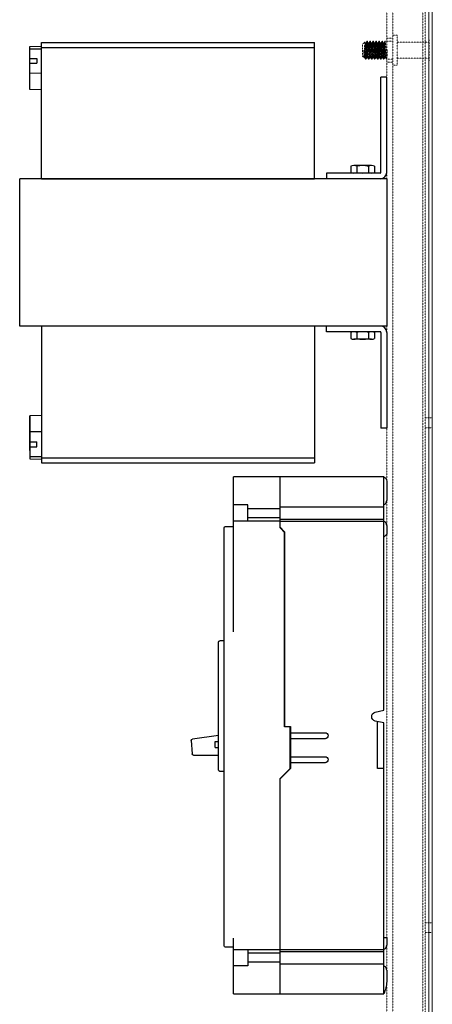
# Model space of a CAD drawing. Header units: inches. Extents: x 2954 to 6480, y 249 to 2776.
# Tile 104 of 105: x 6261 to 6480, y 1995 to 2515. Entities that reach past the tile are written whole.
import ezdxf

# ---------------------------------------------------------------- set-up
doc = ezdxf.new("R2010")
doc.units = ezdxf.units.IN
doc.header["$MEASUREMENT"] = 0
doc.linetypes.add('HIDDEN', pattern=[0.2, 0.1, -0.1])
doc.layers.add('PWR_0300HP', color=7, linetype='Continuous')

# ---------------------------------------------------------------- blocks, each defined once
blk = doc.blocks.new('L-FRAME SIDE')
at = {"ltscale": 25.1}
for p, q in [((5831.26, 10130.06), (5831.26, 10119.79)), ((5832.83, 10008.96), (5832.83, 10132.23)), ((5832.83, 10132.23), (5912.23, 10132.23)), ((5887.62, 10105.25), (5887.62, 10132.23)), ((5912.23, 10050.47), (5912.23, 10132.23)), ((5887.62, 10116.48), (5832.83, 10116.48)), ((5904.69, 10115.53), (5887.62, 10115.53)), ((5904.69, 10108.81), (5904.69, 10117.55)), ((5904.69, 10117.55), (5912.23, 10117.55)), ((5887.62, 10109.88), (5832.83, 10109.88)), ((5887.62, 10108.86), (5832.83, 10108.86)), ((5904.69, 10110.82), (5887.62, 10110.82)), ((5887.62, 10108.81), (5912.23, 10108.81)), ((5831.26, 10106.57), (5831.26, 10102)), ((5885.23, 10102.87), (5887.62, 10105.25)), ((5885.23, 10000.15), (5885.23, 10102.87)), ((5887.62, 10105.63), (5885.26, 10103.27)), ((5885.26, 10103.27), (5885.26, 10000.45)), ((5916.45, 10106.04), (5912.23, 10106.04)), ((5917.24, 9884.58), (5917.24, 10105.25)), ((5831.26, 10102), (5832.83, 10100.43)), ((5919.4, 10045.72), (5917.24, 10045.72)), ((5920.18, 9977.44), (5920.18, 10044.93)), ((5837.34, 10007.91), (5832.83, 10008.96)), ((5832.83, 10002.33), (5837.28, 10003.24)), ((5832.83, 9859.18), (5832.83, 10002.33)), ((5836.03, 9978.23), (5836.03, 10002.99)), ((5885.26, 10000.45), (5882.06, 10000.45)), ((5882.06, 10000.45), (5882.06, 9978.23)), ((5882.31, 9978.25), (5882.31, 10000.15)), ((5882.31, 10000.15), (5885.23, 10000.15)), ((5882.06, 9997.11), (5863.81, 9997.11)), ((5863.81, 9993.94), (5882.06, 9993.94)), ((5920.18, 9995.67), (5933.86, 9993.71)), ((5921.96, 9992.4), (5920.18, 9992.4)), ((5921.96, 9989.35), (5920.18, 9989.35)), ((5921.96, 9989.35), (5921.96, 9992.4)), ((5934.53, 9992.89), (5934.15, 9985.98)), ((5882.06, 9984.41), (5863.81, 9984.41)), ((5933.36, 9985.24), (5920.18, 9985.24)), ((5832.83, 9978.23), (5836.03, 9978.23)), ((5863.81, 9981.24), (5882.06, 9981.24)), ((5882.06, 9978.23), (5887.62, 9972.66)), ((5887.62, 9972.94), (5882.31, 9978.25)), ((5887.62, 9859.18), (5887.62, 9972.94)), ((5917.24, 9976.65), (5919.4, 9976.65)), ((5832.83, 9888.82), (5831.26, 9888.82)), ((5831.26, 9888.82), (5831.26, 9884.84)), ((5912.23, 9859.18), (5912.23, 9888.57)), ((5887.62, 9882.55), (5832.83, 9882.55)), ((5887.62, 9881.53), (5832.83, 9881.53)), ((5912.23, 9882.6), (5887.62, 9882.6)), ((5887.62, 9880.58), (5904.69, 9880.58)), ((5904.69, 9882.6), (5904.69, 9873.86)), ((5912.23, 9883.79), (5916.45, 9883.79)), ((5887.62, 9874.93), (5832.83, 9874.93)), ((5887.62, 9875.87), (5904.69, 9875.87)), ((5904.69, 9873.86), (5912.23, 9873.86)), ((5831.26, 9871.62), (5831.26, 9865.6)), ((5912.23, 9859.18), (5832.83, 9859.18))]:
    blk.add_line(p, q, dxfattribs=at)
for centre, radius, start, end in [((5833.54, 10130.06), 2.29, 108.1262, 180), ((5916.45, 10105.25), 0.787, 0, 90), ((5919.4, 10044.93), 0.787, 0, 90), ((5836.8, 10005.58), 2.39, 281.6056, 76.843), ((5863.81, 9995.52), 1.59, 90, 270), ((5933.75, 9992.93), 0.787, 356.8, 81.8541), ((5863.81, 9982.82), 1.59, 90, 270), ((5933.36, 9986.03), 0.787, 270, 356.8), ((5919.4, 9977.44), 0.787, 270, 0), ((5916.45, 9884.58), 0.787, 270, 0), ((5845.13, 9865.6), 13.87, 180, 207.5699)]:
    blk.add_arc(centre, radius, start, end, dxfattribs=at)
for points in [[(5832.83, 10117.47), (5832.21, 10117.82), (5831.71, 10118.35), (5831.38, 10119.03), (5831.26, 10119.79)], [(5831.26, 10106.57), (5831.38, 10107.32), (5831.71, 10108), (5832.21, 10108.53), (5832.82, 10108.88)], [(5832.82, 9882.52), (5832.21, 9882.87), (5831.71, 9883.4), (5831.38, 9884.08), (5831.26, 9884.84)], [(5832.83, 9882.52), (5832.82, 9882.52)], [(5831.26, 9871.62), (5831.38, 9872.37), (5831.71, 9873.05), (5832.21, 9873.58), (5832.83, 9873.94)]]:
    blk.add_spline(points, degree=3, dxfattribs=at)

msp = doc.modelspace()

# ---------------------------------------------------------------- linework, layer by layer
at = {"color": 7, "linetype": 'Continuous', "lineweight": 15}
for p, q in [((6477.64, 939.37), (6477.64, 2581.85)), ((6479.53, 807.54), (6479.53, 2581.85))]:
    msp.add_line(p, q, dxfattribs=at)
at = {"color": 7, "linetype": 'HIDDEN', "lineweight": 0}
for p, q in [((6475.77, 2577.83), (6475.77, 942.55)), ((6477.66, 942.55), (6477.66, 2577.83)), ((6455.41, 2524.7), (6455.41, 949.9)), ((6458.59, 2524.7), (6458.59, 949.9)), ((6474.46, 2524.7), (6474.46, 949.9)), ((6443.85, 2503.68), (6442.71, 2502.54)), ((6442.71, 2499.3), (6442.71, 2502.54)), ((6444.57, 2503.21), (6444.18, 2503.21)), ((6445.27, 2504.07), (6445.07, 2504.07)), ((6446.16, 2503.21), (6445.76, 2503.21)), ((6446.86, 2504.07), (6446.66, 2504.07)), ((6447.75, 2503.21), (6447.35, 2503.21)), ((6448.44, 2504.07), (6448.24, 2504.07)), ((6449.34, 2503.21), (6448.94, 2503.21)), ((6450.03, 2504.07), (6449.83, 2504.07)), ((6450.92, 2503.21), (6450.53, 2503.21)), ((6451.62, 2504.07), (6451.42, 2504.07)), ((6452.51, 2503.21), (6452.11, 2503.21)), ((6453.21, 2504.07), (6453.01, 2504.07)), ((6454.1, 2503.21), (6453.7, 2503.21)), ((6458.59, 2504.07), (6454.59, 2504.07)), ((6458.59, 2505.65), (6455.41, 2505.65)), ((6460.95, 2507.24), (6458.59, 2507.24)), ((6460.95, 2499.3), (6460.95, 2507.24)), ((6477.64, 2503.5), (6460.95, 2503.5)), ((6477.89, 2504.85), (6477.64, 2504.85)), ((6477.89, 2499.3), (6477.89, 2504.85)), ((6442.71, 2496.07), (6442.71, 2499.3)), ((6443.38, 2495.4), (6443.38, 2499.4)), ((6454.4, 2499.3), (6454.89, 2499.3)), ((6454.89, 2499.3), (6455.29, 2499.3)), ((6455.29, 2499.3), (6455.79, 2499.3)), ((6460.95, 2491.37), (6460.95, 2499.3)), ((6477.89, 2493.75), (6477.89, 2499.3)), ((6442.71, 2496.07), (6443.38, 2495.4)), ((6443.38, 2495.4), (6443.78, 2495.4)), ((6444.24, 2496.52), (6444.24, 2494.6)), ((6444.24, 2494.54), (6444.47, 2494.54)), ((6444.97, 2495.4), (6445.37, 2495.4)), ((6445.86, 2494.54), (6446.06, 2494.54)), ((6446.56, 2495.4), (6446.95, 2495.4)), ((6447.45, 2494.54), (6447.65, 2494.54)), ((6448.15, 2495.4), (6448.54, 2495.4)), ((6449.04, 2494.54), (6449.24, 2494.54)), ((6449.73, 2495.4), (6450.13, 2495.4)), ((6450.63, 2494.54), (6450.82, 2494.54)), ((6451.32, 2495.4), (6451.72, 2495.4)), ((6452.21, 2494.54), (6452.41, 2494.54)), ((6452.91, 2495.4), (6453.3, 2495.4)), ((6453.8, 2494.54), (6454, 2494.54)), ((6454.5, 2495.4), (6454.89, 2495.4)), ((6455.39, 2494.54), (6458.59, 2494.54)), ((6455.41, 2492.95), (6458.59, 2492.95)), ((6460.95, 2495.11), (6477.64, 2495.11)), ((6477.64, 2493.75), (6477.89, 2493.75)), ((6458.59, 2491.37), (6460.95, 2491.37)), ((6477.66, 2305.04), (6475.77, 2305.04)), ((6479.53, 2305.03), (6477.64, 2305.03)), ((6475.77, 2299.88), (6477.66, 2299.88)), ((6477.64, 2299.87), (6479.53, 2299.87)), ((6477.66, 2038.34), (6475.77, 2038.34)), ((6479.53, 2038.33), (6477.64, 2038.33)), ((6475.77, 2033.18), (6477.66, 2033.18)), ((6477.64, 2033.17), (6479.53, 2033.17))]:
    msp.add_line(p, q, dxfattribs=at)
at = {"color": 7, "linetype": 'HIDDEN', "lineweight": 0, "flags": 128}
for points in [[(6443.38, 2495.4), (6443.38, 2495.4), (6443.48, 2495.7), (6443.58, 2496.54), (6443.68, 2497.81), (6443.78, 2499.3), (6443.88, 2500.8), (6443.98, 2502.06), (6444.08, 2502.91), (6444.18, 2503.21), (6444.18, 2503.21)], [(6443.78, 2495.4), (6443.88, 2495.7), (6443.98, 2496.54), (6444.08, 2497.81), (6444.18, 2499.3), (6444.28, 2500.8), (6444.38, 2502.06), (6444.47, 2502.91)], [(6444.24, 2496.52), (6444.18, 2497.97), (6444.13, 2499.55), (6444.07, 2501.08), (6444.02, 2502.35), (6443.96, 2503.26), (6443.91, 2503.69), (6443.88, 2503.65)], [(6444.2, 2503.19), (6443.95, 2503.62), (6443.91, 2503.68)], [(6444.2, 2503.13), (6444.28, 2502.91), (6444.38, 2502.06), (6444.47, 2500.8), (6444.57, 2499.3), (6444.67, 2497.81), (6444.77, 2496.54), (6444.87, 2495.7), (6444.97, 2495.4), (6444.97, 2495.4)], [(6444.24, 2496.52), (6444.28, 2495.94), (6444.38, 2494.9), (6444.47, 2494.54), (6444.57, 2494.9), (6444.67, 2495.94), (6444.77, 2497.48), (6444.87, 2499.3), (6444.97, 2501.13), (6445.07, 2502.67), (6445.17, 2503.7), (6445.27, 2504.07), (6445.27, 2504.07)], [(6444.24, 2494.6), (6444.28, 2494.54), (6444.38, 2494.9), (6444.47, 2495.94), (6444.57, 2497.48), (6444.67, 2499.3), (6444.77, 2501.13), (6444.87, 2502.67), (6444.97, 2503.7), (6445.07, 2504.07), (6445.17, 2503.7), (6445.27, 2502.67), (6445.37, 2501.13), (6445.47, 2499.3), (6445.57, 2497.48), (6445.66, 2495.94), (6445.76, 2494.9), (6445.86, 2494.54), (6445.96, 2494.9), (6446.06, 2495.94), (6446.16, 2497.48), (6446.26, 2499.3), (6446.36, 2501.13), (6446.46, 2502.67), (6446.56, 2503.7), (6446.66, 2504.07), (6446.76, 2503.7), (6446.86, 2502.67), (6446.95, 2501.13), (6447.05, 2499.3), (6447.15, 2497.48), (6447.25, 2495.94), (6447.35, 2494.9), (6447.45, 2494.54), (6447.55, 2494.9), (6447.65, 2495.94), (6447.75, 2497.48), (6447.85, 2499.3), (6447.95, 2501.13), (6448.05, 2502.67), (6448.15, 2503.7), (6448.24, 2504.07), (6448.34, 2503.7), (6448.44, 2502.67), (6448.54, 2501.13), (6448.64, 2499.3), (6448.74, 2497.48), (6448.84, 2495.94), (6448.94, 2494.9), (6449.04, 2494.54), (6449.14, 2494.9), (6449.24, 2495.94), (6449.34, 2497.48), (6449.44, 2499.3), (6449.53, 2501.13), (6449.63, 2502.67), (6449.73, 2503.7), (6449.83, 2504.07), (6449.93, 2503.7), (6450.03, 2502.67), (6450.13, 2501.13), (6450.23, 2499.3), (6450.33, 2497.48), (6450.43, 2495.94), (6450.53, 2494.9), (6450.63, 2494.54), (6450.73, 2494.9), (6450.82, 2495.94), (6450.92, 2497.48), (6451.02, 2499.3), (6451.12, 2501.13), (6451.22, 2502.67), (6451.32, 2503.7), (6451.42, 2504.07), (6451.52, 2503.7), (6451.62, 2502.67), (6451.72, 2501.13), (6451.82, 2499.3), (6451.92, 2497.48), (6452.01, 2495.94), (6452.11, 2494.9), (6452.21, 2494.54), (6452.31, 2494.9), (6452.41, 2495.94), (6452.51, 2497.48), (6452.61, 2499.3), (6452.71, 2501.13), (6452.81, 2502.67), (6452.91, 2503.7), (6453.01, 2504.07), (6453.11, 2503.7), (6453.21, 2502.67), (6453.3, 2501.13), (6453.4, 2499.3), (6453.5, 2497.48), (6453.6, 2495.94), (6453.7, 2494.9), (6453.8, 2494.54), (6453.9, 2494.9), (6454, 2495.94), (6454.1, 2497.48), (6454.2, 2499.3), (6454.3, 2501.13), (6454.4, 2502.67), (6454.5, 2503.7), (6454.59, 2504.07), (6454.69, 2503.7), (6454.79, 2502.67), (6454.89, 2501.13), (6454.99, 2499.3), (6455.09, 2497.48), (6455.19, 2495.94), (6455.29, 2494.9), (6455.39, 2494.54), (6455.49, 2494.9), (6455.59, 2495.94), (6455.69, 2497.48), (6455.79, 2499.3)], [(6445.05, 2504.05), (6444.8, 2503.62), (6444.55, 2503.19)], [(6444.55, 2503.13), (6444.57, 2503.21), (6444.67, 2502.91), (6444.77, 2502.06), (6444.87, 2500.8), (6444.97, 2499.3), (6445.07, 2497.81), (6445.17, 2496.54), (6445.27, 2495.7), (6445.34, 2495.48)], [(6445.04, 2495.6), (6445.07, 2495.7), (6445.17, 2496.54), (6445.27, 2497.81), (6445.37, 2499.3), (6445.47, 2500.8), (6445.57, 2502.06), (6445.66, 2502.91), (6445.76, 2503.21), (6445.76, 2503.21)], [(6445.79, 2503.19), (6445.54, 2503.62), (6445.29, 2504.05)], [(6445.29, 2503.98), (6445.37, 2503.7), (6445.47, 2502.67), (6445.57, 2501.13), (6445.66, 2499.3), (6445.76, 2497.48), (6445.86, 2495.94), (6445.96, 2494.9), (6446.06, 2494.54), (6446.13, 2494.78)], [(6445.37, 2495.4), (6445.47, 2495.7), (6445.57, 2496.54), (6445.66, 2497.81), (6445.76, 2499.3), (6445.86, 2500.8), (6445.96, 2502.06), (6446.06, 2502.91)], [(6445.79, 2503.13), (6445.86, 2502.91), (6445.96, 2502.06), (6446.06, 2500.8), (6446.16, 2499.3), (6446.26, 2497.81), (6446.36, 2496.54), (6446.46, 2495.7), (6446.56, 2495.4), (6446.56, 2495.4)], [(6446.64, 2504.05), (6446.39, 2503.62), (6446.14, 2503.19)], [(6446.14, 2503.13), (6446.16, 2503.21), (6446.26, 2502.91), (6446.36, 2502.06), (6446.46, 2500.8), (6446.56, 2499.3), (6446.66, 2497.81), (6446.76, 2496.54), (6446.86, 2495.7), (6446.93, 2495.48)], [(6446.63, 2495.6), (6446.66, 2495.7), (6446.76, 2496.54), (6446.86, 2497.81), (6446.95, 2499.3), (6447.05, 2500.8), (6447.15, 2502.06), (6447.25, 2502.91), (6447.35, 2503.21), (6447.35, 2503.21)], [(6447.38, 2503.19), (6447.13, 2503.62), (6446.88, 2504.05)], [(6446.88, 2503.98), (6446.95, 2503.7), (6447.05, 2502.67), (6447.15, 2501.13), (6447.25, 2499.3), (6447.35, 2497.48), (6447.45, 2495.94), (6447.55, 2494.9), (6447.65, 2494.54), (6447.71, 2494.78)], [(6446.95, 2495.4), (6447.05, 2495.7), (6447.15, 2496.54), (6447.25, 2497.81), (6447.35, 2499.3), (6447.45, 2500.8), (6447.55, 2502.06), (6447.65, 2502.91)], [(6447.38, 2503.13), (6447.45, 2502.91), (6447.55, 2502.06), (6447.65, 2500.8), (6447.75, 2499.3), (6447.85, 2497.81), (6447.95, 2496.54), (6448.05, 2495.7), (6448.15, 2495.4), (6448.15, 2495.4)], [(6448.22, 2504.05), (6447.97, 2503.62), (6447.72, 2503.19)], [(6447.72, 2503.13), (6447.75, 2503.21), (6447.85, 2502.91), (6447.95, 2502.06), (6448.05, 2500.8), (6448.15, 2499.3), (6448.24, 2497.81), (6448.34, 2496.54), (6448.44, 2495.7), (6448.52, 2495.48)], [(6447.75, 2494.9), (6447.85, 2495.94), (6447.95, 2497.48), (6448.05, 2499.3), (6448.15, 2501.13), (6448.24, 2502.67), (6448.34, 2503.7), (6448.44, 2504.07), (6448.54, 2503.7), (6448.64, 2502.67), (6448.74, 2501.13), (6448.84, 2499.3), (6448.94, 2497.48), (6449.04, 2495.94), (6449.14, 2494.9), (6449.24, 2494.54), (6449.34, 2494.9), (6449.44, 2495.94), (6449.53, 2497.48), (6449.63, 2499.3), (6449.73, 2501.13), (6449.83, 2502.67), (6449.93, 2503.7), (6450.03, 2504.07), (6450.03, 2504.07)], [(6448.21, 2495.6), (6448.24, 2495.7), (6448.34, 2496.54), (6448.44, 2497.81), (6448.54, 2499.3), (6448.64, 2500.8), (6448.74, 2502.06), (6448.84, 2502.91), (6448.94, 2503.21), (6448.94, 2503.21)], [(6448.97, 2503.19), (6448.72, 2503.62), (6448.47, 2504.05)], [(6448.54, 2495.4), (6448.64, 2495.7), (6448.74, 2496.54), (6448.84, 2497.81), (6448.94, 2499.3), (6449.04, 2500.8), (6449.14, 2502.06), (6449.24, 2502.91)], [(6448.97, 2503.13), (6449.04, 2502.91), (6449.14, 2502.06), (6449.24, 2500.8), (6449.34, 2499.3), (6449.44, 2497.81), (6449.53, 2496.54), (6449.63, 2495.7), (6449.73, 2495.4), (6449.73, 2495.4)], [(6449.81, 2504.05), (6449.56, 2503.62), (6449.31, 2503.19)], [(6449.31, 2503.13), (6449.34, 2503.21), (6449.44, 2502.91), (6449.53, 2502.06), (6449.63, 2500.8), (6449.73, 2499.3), (6449.83, 2497.81), (6449.93, 2496.54), (6450.03, 2495.7), (6450.11, 2495.48)], [(6449.8, 2495.6), (6449.83, 2495.7), (6449.93, 2496.54), (6450.03, 2497.81), (6450.13, 2499.3), (6450.23, 2500.8), (6450.33, 2502.06), (6450.43, 2502.91), (6450.53, 2503.21), (6450.53, 2503.21)], [(6450.55, 2503.19), (6450.3, 2503.62), (6450.05, 2504.05)], [(6450.05, 2503.98), (6450.13, 2503.7), (6450.23, 2502.67), (6450.33, 2501.13), (6450.43, 2499.3), (6450.53, 2497.48), (6450.63, 2495.94), (6450.73, 2494.9), (6450.82, 2494.54), (6450.89, 2494.78)], [(6450.13, 2495.4), (6450.23, 2495.7), (6450.33, 2496.54), (6450.43, 2497.81), (6450.53, 2499.3), (6450.63, 2500.8), (6450.73, 2502.06), (6450.82, 2502.91)], [(6450.55, 2503.13), (6450.63, 2502.91), (6450.73, 2502.06), (6450.82, 2500.8), (6450.92, 2499.3), (6451.02, 2497.81), (6451.12, 2496.54), (6451.22, 2495.7), (6451.32, 2495.4), (6451.32, 2495.4)], [(6451.4, 2504.05), (6451.15, 2503.62), (6450.9, 2503.19)], [(6450.9, 2503.13), (6450.92, 2503.21), (6451.02, 2502.91), (6451.12, 2502.06), (6451.22, 2500.8), (6451.32, 2499.3), (6451.42, 2497.81), (6451.52, 2496.54), (6451.62, 2495.7), (6451.69, 2495.48)], [(6451.39, 2495.6), (6451.42, 2495.7), (6451.52, 2496.54), (6451.62, 2497.81), (6451.72, 2499.3), (6451.82, 2500.8), (6451.92, 2502.06), (6452.01, 2502.91), (6452.11, 2503.21), (6452.11, 2503.21)], [(6452.14, 2503.19), (6451.89, 2503.62), (6451.64, 2504.05)], [(6451.64, 2503.98), (6451.72, 2503.7), (6451.82, 2502.67), (6451.92, 2501.13), (6452.01, 2499.3), (6452.11, 2497.48), (6452.21, 2495.94), (6452.31, 2494.9), (6452.41, 2494.54), (6452.48, 2494.78)], [(6451.72, 2495.4), (6451.82, 2495.7), (6451.92, 2496.54), (6452.01, 2497.81), (6452.11, 2499.3), (6452.21, 2500.8), (6452.31, 2502.06), (6452.41, 2502.91)], [(6452.14, 2503.13), (6452.21, 2502.91), (6452.31, 2502.06), (6452.41, 2500.8), (6452.51, 2499.3), (6452.61, 2497.81), (6452.71, 2496.54), (6452.81, 2495.7), (6452.91, 2495.4), (6452.91, 2495.4)], [(6452.99, 2504.05), (6452.74, 2503.62), (6452.49, 2503.19)], [(6452.49, 2503.13), (6452.51, 2503.21), (6452.61, 2502.91), (6452.71, 2502.06), (6452.81, 2500.8), (6452.91, 2499.3), (6453.01, 2497.81), (6453.11, 2496.54), (6453.21, 2495.7), (6453.28, 2495.48)], [(6452.51, 2494.9), (6452.61, 2495.94), (6452.71, 2497.48), (6452.81, 2499.3), (6452.91, 2501.13), (6453.01, 2502.67), (6453.11, 2503.7), (6453.21, 2504.07), (6453.3, 2503.7), (6453.4, 2502.67), (6453.5, 2501.13), (6453.6, 2499.3), (6453.7, 2497.48), (6453.8, 2495.94), (6453.9, 2494.9), (6454, 2494.54), (6454.06, 2494.78)], [(6452.98, 2495.6), (6453.01, 2495.7), (6453.11, 2496.54), (6453.21, 2497.81), (6453.3, 2499.3), (6453.4, 2500.8), (6453.5, 2502.06), (6453.6, 2502.91), (6453.7, 2503.21), (6453.7, 2503.21)], [(6453.73, 2503.19), (6453.48, 2503.62), (6453.23, 2504.05)], [(6453.3, 2495.4), (6453.4, 2495.7), (6453.5, 2496.54), (6453.6, 2497.81), (6453.7, 2499.3), (6453.8, 2500.8), (6453.9, 2502.06), (6454, 2502.91)], [(6453.73, 2503.13), (6453.8, 2502.91), (6453.9, 2502.06), (6454, 2500.8), (6454.1, 2499.3), (6454.2, 2497.81), (6454.3, 2496.54), (6454.4, 2495.7), (6454.5, 2495.4), (6454.5, 2495.4)], [(6454.57, 2504.05), (6454.32, 2503.62), (6454.07, 2503.19)], [(6454.07, 2503.13), (6454.1, 2503.21), (6454.2, 2502.91), (6454.3, 2502.06), (6454.4, 2500.8), (6454.5, 2499.3), (6454.59, 2497.81), (6454.69, 2496.54), (6454.79, 2495.7), (6454.87, 2495.48)], [(6443.76, 2495.42), (6444.01, 2494.99), (6444.26, 2494.56)], [(6444.54, 2494.7), (6444.79, 2495.12), (6445.04, 2495.54)], [(6445.34, 2495.42), (6445.59, 2494.99), (6445.84, 2494.56)], [(6446.13, 2494.7), (6446.38, 2495.12), (6446.62, 2495.54)], [(6446.93, 2495.42), (6447.18, 2494.99), (6447.43, 2494.56)], [(6447.71, 2494.7), (6447.96, 2495.12), (6448.21, 2495.54)], [(6448.52, 2495.42), (6448.77, 2494.99), (6449.02, 2494.56)], [(6449.3, 2494.7), (6449.55, 2495.12), (6449.8, 2495.54)], [(6450.11, 2495.42), (6450.36, 2494.99), (6450.61, 2494.56)], [(6450.89, 2494.7), (6451.14, 2495.12), (6451.39, 2495.54)], [(6451.69, 2495.42), (6451.94, 2494.99), (6452.19, 2494.56)], [(6452.48, 2494.7), (6452.73, 2495.12), (6452.97, 2495.54)], [(6453.28, 2495.42), (6453.53, 2494.99), (6453.78, 2494.56)], [(6454.06, 2494.7), (6454.31, 2495.12), (6454.56, 2495.54)], [(6454.87, 2495.42), (6455.12, 2494.99), (6455.37, 2494.56)]]:
    msp.add_lwpolyline(points, dxfattribs=at)
at = {"color": 7, "linetype": 'HIDDEN', "lineweight": 0}
for centre, radius, start, end in [((6044.96, 2520.83), 399.27, 356.366, 357.5279), ((5566.1, 2566.22), 882.94, 355.36703, 355.96331), ((5570.87, 2566.22), 882.94, 355.36703, 355.96331), ((6473.84, 2502.38), 30.61, 185.5872, 194.7202), ((6472.04, 2500.18), 28.67, 181.5583, 189.4474), ((6375.51, 2502.43), 78.95, 354.5294, 357.7303), ((6426.5, 2499.97), 28.4, 351.1654, 358.6664)]:
    msp.add_arc(centre, radius, start, end, dxfattribs=at)
at = {"layer": 'PWR_0300HP'}
for p, q in [((6272.97, 2431.4), (6272.97, 2503.41)), ((6272.97, 2503.41), (6417.31, 2503.41)), ((6417.31, 2431.4), (6417.31, 2503.41)), ((6266.75, 2501.37), (6272.97, 2501.48)), ((6266.75, 2478.6), (6266.75, 2501.37)), ((6266.75, 2500.06), (6272.97, 2500.06)), ((6272.97, 2500.84), (6417.31, 2500.84)), ((6266.75, 2494.98), (6270.56, 2494.98)), ((6266.75, 2492.44), (6270.56, 2492.44)), ((6270.56, 2494.98), (6270.56, 2492.44)), ((6272.97, 2487.02), (6266.75, 2487.13)), ((6272.97, 2478.49), (6266.75, 2478.6)), ((6436.44, 2438.01), (6436.44, 2434.75)), ((6447.38, 2438.34), (6438.04, 2438.34)), ((6439.64, 2437.98), (6439.64, 2434.77)), ((6445.79, 2437.98), (6445.79, 2434.77)), ((6448.98, 2438.01), (6448.98, 2434.75)), ((6272.97, 2431.4), (6417.31, 2431.4)), ((6447.38, 2434.42), (6438.04, 2434.42)), ((6272.97, 2353.62), (6272.97, 2281.41)), ((6417.31, 2353.62), (6417.31, 2281.41)), ((6436.43, 2350.24), (6436.43, 2346.98)), ((6447.37, 2350.57), (6438.03, 2350.57)), ((6447.37, 2346.65), (6438.03, 2346.65)), ((6439.62, 2350.21), (6439.62, 2347.01)), ((6445.77, 2350.21), (6445.77, 2347.01)), ((6448.97, 2350.24), (6448.97, 2346.98)), ((6272.97, 2306.3), (6266.75, 2306.19)), ((6266.75, 2306.19), (6266.75, 2283.42)), ((6272.97, 2297.77), (6266.75, 2297.66)), ((6266.75, 2292.35), (6270.56, 2292.35)), ((6266.75, 2289.81), (6270.56, 2289.81)), ((6270.56, 2289.81), (6270.56, 2292.35)), ((6266.75, 2284.73), (6272.97, 2284.73)), ((6272.97, 2283.97), (6417.31, 2283.97)), ((6266.75, 2283.42), (6272.97, 2283.31)), ((6272.97, 2281.41), (6417.31, 2281.41))]:
    msp.add_line(p, q, dxfattribs=at)
at = {"layer": 'PWR_0300HP', "color": 7}
for p, q in [((6455.41, 2485.17), (6452.39, 2485.17)), ((6452.39, 2434.83), (6452.39, 2485.17)), ((6455.41, 2434.83), (6455.41, 2485.17)), ((6455.41, 2431.4), (6261.41, 2431.4)), ((6261.41, 2353.62), (6261.41, 2431.4)), ((6451.98, 2434.42), (6423.66, 2434.42)), ((6423.66, 2434.42), (6423.66, 2431.4)), ((6455.41, 2431.4), (6455.41, 2353.62)), ((6455.41, 2353.62), (6261.41, 2353.62)), ((6423.66, 2350.6), (6423.66, 2353.62)), ((6451.98, 2350.6), (6423.66, 2350.6)), ((6452.39, 2350.19), (6452.39, 2299.64)), ((6455.41, 2350.19), (6455.41, 2299.64)), ((6455.41, 2299.64), (6452.39, 2299.64))]:
    msp.add_line(p, q, dxfattribs=at)
at = {"layer": 'PWR_0300HP', "color": 7, "linetype": 'Continuous'}
msp.add_line((6266.75, 2287.9), (6266.75, 2306.19), dxfattribs=at)
at = {"layer": 'PWR_0300HP'}
for centre, radius, start, end in [((6438.01, 2434.42), 3.92, 65.4433, 113.6025), ((6438.01, 2438.34), 3.92, 246.3975, 294.5567), ((6442.71, 2425.94), 12.43, 75.6716, 104.2022), ((6442.71, 2446.81), 12.43, 255.7977, 284.3319), ((6447.42, 2434.42), 3.92, 66.3975, 114.5567), ((6447.42, 2438.34), 3.92, 245.4433, 293.6025), ((6437.99, 2346.65), 3.92, 65.4433, 113.6025), ((6437.99, 2350.57), 3.92, 246.3975, 294.5567), ((6442.7, 2338.17), 12.43, 75.6716, 104.2022), ((6442.7, 2359.05), 12.43, 255.7977, 284.3319), ((6447.4, 2346.65), 3.92, 66.3975, 114.5567), ((6447.4, 2350.57), 3.92, 245.4433, 293.6025)]:
    msp.add_arc(centre, radius, start, end, dxfattribs=at)
at = {"layer": 'PWR_0300HP', "color": 7}
for centre, radius, start, end in [((6451.98, 2434.83), 3.43, 270, 0), ((6451.98, 2434.83), 0.406, 270, 0), ((6451.98, 2350.19), 3.43, 0, 90), ((6451.98, 2350.19), 0.406, 0, 90)]:
    msp.add_arc(centre, radius, start, end, dxfattribs=at)

# ---------------------------------------------------------------- block references
at = {"xscale": -1}
msp.add_blockref('L-FRAME SIDE', (12286.67, -7858.34), dxfattribs=at)

doc.saveas('drawing.dxf')
